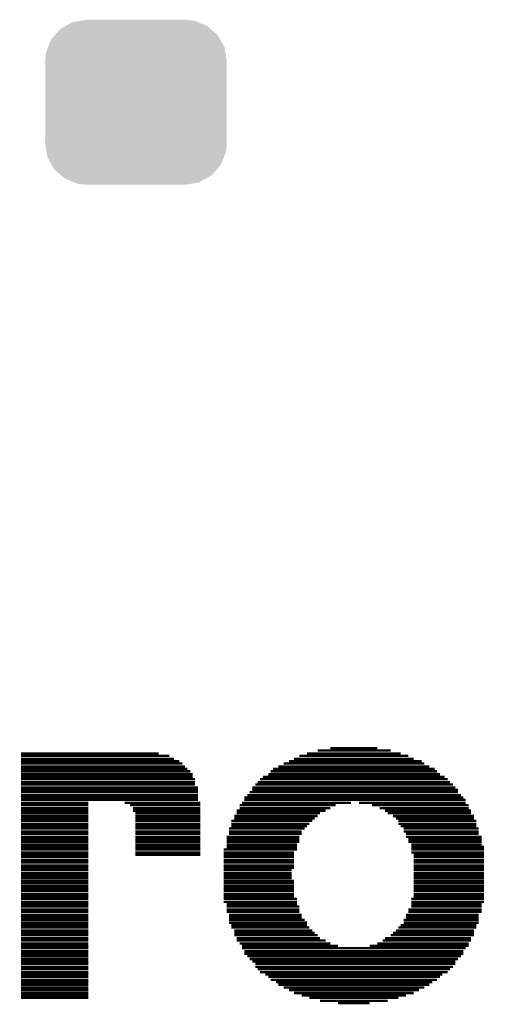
# Model space of a CAD drawing. Extents: x -9 to 122, y -9 to 65.
# Tile 137 of 256: x 45.49 to 47.47, y 32.83 to 37.03. Entities that reach past the tile are written whole.
import ezdxf

# ---------------------------------------------------------------- set-up
doc = ezdxf.new("R2010")
doc.units = 0
doc.layers.get('0').update_dxf_attribs({"linetype": 'CONTINUOUS'})
doc.layers.add('CLICKER_4_FOR_R7FA4M2A_V100_GTO', color=12, linetype='CONTINUOUS')
doc.layers.add('CLICKER_4_FOR_R7FA4M2A_V100_GTS', color=13, linetype='CONTINUOUS')

# ---------------------------------------------------------------- blocks, each defined once
blk = doc.blocks.new('CUSTOM_171')
for points in [[(-0.298526, 0.325596), (-0.268438, 0.342124), (0.30335, 0.325596), (0.2622, 0.342124)], [(-0.268438, 0.342124), (-0.233628, 0.347838), (0.2622, 0.342124), (0.247972, 0.347838)], [(-0.233628, 0.347838), (-0.20955, 0.35179), (0.247972, 0.347838), (0.20955, 0.35179)], [(-0.34504, 0.286174), (-0.320744, 0.31339), (0.348152, 0.286174), (0.317222, 0.31339)], [(-0.320744, 0.31339), (-0.298526, 0.325596), (0.317222, 0.31339), (0.30335, 0.325596)], [(-0.37475, 0.234078), (-0.360486, 0.26887), (0.377262, 0.234078), (0.357822, 0.26887)], [(-0.360486, 0.26887), (-0.34504, 0.286174), (0.357822, 0.26887), (0.348152, 0.286174)], [(-0.38735, 0.17526), (-0.383124, 0.213652), (0.38735, 0.17526), (0.380766, 0.213652)], [(-0.383124, 0.213652), (-0.37475, 0.234078), (0.380766, 0.213652), (0.377262, 0.234078)], [(-0.38608, 0.154124), (-0.38735, 0.17526), (0.38608, 0.154124), (0.38735, 0.17526)], [(-0.38608, -0.154124), (-0.38608, 0.154124), (0.38608, -0.154124), (0.38608, 0.154124)], [(-0.38735, -0.17526), (-0.38608, -0.154124), (0.38735, -0.17526), (0.38608, -0.154124)], [(-0.380764, -0.213652), (-0.38735, -0.17526), (0.383124, -0.213652), (0.38735, -0.17526)], [(-0.377262, -0.234078), (-0.380764, -0.213652), (0.374748, -0.234078), (0.383124, -0.213652)], [(-0.35782, -0.26887), (-0.377262, -0.234078), (0.360486, -0.26887), (0.374748, -0.234078)], [(-0.348152, -0.286174), (-0.35782, -0.26887), (0.345038, -0.286174), (0.360486, -0.26887)], [(-0.31722, -0.31339), (-0.348152, -0.286174), (0.320744, -0.31339), (0.345038, -0.286174)], [(-0.30335, -0.325596), (-0.31722, -0.31339), (0.298524, -0.325596), (0.320744, -0.31339)], [(-0.262198, -0.342124), (-0.30335, -0.325596), (0.268438, -0.342124), (0.298524, -0.325596)], [(-0.247972, -0.347838), (-0.262198, -0.342124), (0.233626, -0.347838), (0.268438, -0.342124)], [(-0.20955, -0.35179), (-0.247972, -0.347838), (0.20955, -0.35179), (0.233626, -0.347838)]]:
    blk.add_solid(points)

msp = doc.modelspace()

# ---------------------------------------------------------------- linework, layer by layer
at = {"layer": 'CLICKER_4_FOR_R7FA4M2A_V100_GTO', "const_width": 0.01016}
for points in [[(46.75632, 33.91408), (47.0662, 33.91408)], [(46.80966, 33.92424), (47.01032, 33.92424)], [(45.4914, 33.90138), (46.07814, 33.90138)], [(45.4914, 33.89122), (46.12386, 33.89122)], [(45.4914, 33.87852), (46.14418, 33.87852)], [(45.4914, 33.86836), (46.16704, 33.86836)], [(46.6344, 33.86836), (47.19828, 33.86836)], [(46.65472, 33.87852), (47.16526, 33.87852)], [(46.67758, 33.89122), (47.1424, 33.89122)], [(46.7106, 33.90138), (47.10938, 33.90138)], [(45.4914, 33.8582), (46.17974, 33.8582)], [(45.4914, 33.8455), (46.1899, 33.8455)], [(45.4914, 33.83534), (46.20006, 33.83534)], [(46.56582, 33.83534), (47.25416, 33.83534)], [(46.58868, 33.8455), (47.2313, 33.8455)], [(46.61154, 33.8582), (47.21098, 33.8582)], [(45.4914, 33.82518), (46.21276, 33.82518)], [(45.4914, 33.81248), (46.22292, 33.81248)], [(45.4914, 33.80232), (46.22292, 33.80232)], [(45.4914, 33.79216), (46.23308, 33.79216)], [(46.50994, 33.79216), (47.31004, 33.79216)], [(46.52264, 33.80232), (47.29734, 33.80232)], [(46.5455, 33.81248), (47.27702, 33.81248)], [(46.55566, 33.82518), (47.26432, 33.82518)], [(45.4914, 33.77946), (46.23308, 33.77946)], [(45.4914, 33.7693), (46.23308, 33.7693)], [(45.4914, 33.7566), (46.24578, 33.7566)], [(45.4914, 33.74644), (46.24578, 33.74644)], [(46.47692, 33.7566), (47.34306, 33.7566)], [(46.47692, 33.74644), (47.35322, 33.74644)], [(46.48962, 33.7693), (47.3329, 33.7693)], [(46.49978, 33.77946), (47.3202, 33.77946)], [(45.4914, 33.73628), (46.24578, 33.73628)], [(45.4914, 33.72358), (46.24578, 33.72358)], [(45.4914, 33.71342), (46.24578, 33.71342)], [(45.4914, 33.70326), (46.24578, 33.70326)], [(46.4439, 33.71342), (47.37608, 33.71342)], [(46.4439, 33.70326), (47.38624, 33.70326)], [(46.4566, 33.72358), (47.36592, 33.72358)], [(46.46676, 33.73628), (47.35322, 33.73628)], [(45.4914, 33.69056), (45.77842, 33.69056)], [(45.4914, 33.6804), (45.77842, 33.6804)], [(45.4914, 33.6677), (45.77842, 33.6677)], [(45.93336, 33.69056), (46.25594, 33.69056)], [(45.95622, 33.6804), (46.25594, 33.6804)], [(45.96892, 33.6677), (46.25594, 33.6677)], [(46.42358, 33.6804), (46.83252, 33.6804)], [(46.42358, 33.6677), (46.80966, 33.6677)], [(46.43374, 33.69056), (46.89856, 33.69056)], [(46.93158, 33.69056), (47.38624, 33.69056)], [(46.98746, 33.6804), (47.39894, 33.6804)], [(47.02048, 33.6677), (47.39894, 33.6677)], [(45.4914, 33.65754), (45.77842, 33.65754)], [(45.4914, 33.64738), (45.77842, 33.64738)], [(45.4914, 33.63468), (45.77842, 33.63468)], [(45.4914, 33.62452), (45.77842, 33.62452)], [(45.96892, 33.65754), (46.25594, 33.65754)], [(45.97908, 33.64738), (46.25594, 33.64738)], [(45.97908, 33.63468), (46.25594, 33.63468)], [(45.97908, 33.62452), (46.25594, 33.62452)], [(46.40072, 33.63468), (46.75632, 33.63468)], [(46.40072, 33.62452), (46.74362, 33.62452)], [(46.41088, 33.65754), (46.78934, 33.65754)], [(46.41088, 33.64738), (46.76648, 33.64738)], [(47.04334, 33.65754), (47.4091, 33.65754)], [(47.0535, 33.64738), (47.4091, 33.64738)], [(47.07636, 33.63468), (47.4218, 33.63468)], [(47.08906, 33.62452), (47.4218, 33.62452)], [(45.4914, 33.61436), (45.77842, 33.61436)], [(45.4914, 33.60166), (45.77842, 33.60166)], [(45.4914, 33.5915), (45.77842, 33.5915)], [(45.4914, 33.58134), (45.77842, 33.58134)], [(45.97908, 33.61436), (46.25594, 33.61436)], [(45.97908, 33.60166), (46.25594, 33.60166)], [(45.97908, 33.5915), (46.25594, 33.5915)], [(45.97908, 33.58134), (46.25594, 33.58134)], [(46.37786, 33.58134), (46.70044, 33.58134)], [(46.38802, 33.61436), (46.73346, 33.61436)], [(46.38802, 33.60166), (46.72076, 33.60166)], [(46.38802, 33.5915), (46.7106, 33.5915)], [(47.09922, 33.61436), (47.43196, 33.61436)], [(47.09922, 33.60166), (47.43196, 33.60166)], [(47.10938, 33.5915), (47.43196, 33.5915)], [(47.12208, 33.58134), (47.44212, 33.58134)], [(45.4914, 33.56864), (45.77842, 33.56864)], [(45.4914, 33.55848), (45.77842, 33.55848)], [(45.4914, 33.54578), (45.77842, 33.54578)], [(45.4914, 33.53562), (45.77842, 33.53562)], [(45.97908, 33.56864), (46.25594, 33.56864)], [(45.97908, 33.55848), (46.25594, 33.55848)], [(45.97908, 33.54578), (46.25594, 33.54578)], [(45.97908, 33.53562), (46.25594, 33.53562)], [(46.3677, 33.54578), (46.67758, 33.54578)], [(46.3677, 33.53562), (46.67758, 33.53562)], [(46.37786, 33.56864), (46.68774, 33.56864)], [(46.37786, 33.55848), (46.68774, 33.55848)], [(47.12208, 33.56864), (47.44212, 33.56864)], [(47.13224, 33.55848), (47.44212, 33.55848)], [(47.13224, 33.54578), (47.45482, 33.54578)], [(47.1424, 33.53562), (47.45482, 33.53562)], [(45.4914, 33.52546), (45.77842, 33.52546)], [(45.4914, 33.51276), (45.77842, 33.51276)], [(45.4914, 33.5026), (45.77842, 33.5026)], [(45.4914, 33.49244), (45.77842, 33.49244)], [(45.97908, 33.52546), (46.25594, 33.52546)], [(45.97908, 33.51276), (46.25594, 33.51276)], [(45.97908, 33.5026), (46.25594, 33.5026)], [(45.97908, 33.49244), (46.25594, 33.49244)], [(46.355, 33.49244), (46.66742, 33.49244)], [(46.3677, 33.52546), (46.67758, 33.52546)], [(46.3677, 33.51276), (46.66742, 33.51276)], [(46.3677, 33.5026), (46.66742, 33.5026)], [(47.1424, 33.52546), (47.45482, 33.52546)], [(47.1551, 33.51276), (47.45482, 33.51276)], [(47.1551, 33.5026), (47.46498, 33.5026)], [(47.1551, 33.49244), (47.46498, 33.49244)], [(45.4914, 33.47974), (45.77842, 33.47974)], [(45.4914, 33.46958), (45.77842, 33.46958)], [(45.4914, 33.45942), (45.77842, 33.45942)], [(45.97908, 33.47974), (46.25594, 33.47974)], [(45.97908, 33.46958), (46.25594, 33.46958)], [(46.355, 33.47974), (46.65472, 33.47974)], [(46.355, 33.46958), (46.65472, 33.46958)], [(46.355, 33.45942), (46.65472, 33.45942)], [(47.1551, 33.47974), (47.46498, 33.47974)], [(47.16526, 33.46958), (47.46498, 33.46958)], [(47.16526, 33.45942), (47.46498, 33.45942)], [(45.4914, 33.44672), (45.77842, 33.44672)], [(45.4914, 33.43656), (45.77842, 33.43656)], [(45.4914, 33.42386), (45.77842, 33.42386)], [(45.4914, 33.4137), (45.77842, 33.4137)], [(46.355, 33.44672), (46.65472, 33.44672)], [(46.355, 33.43656), (46.65472, 33.43656)], [(46.355, 33.42386), (46.65472, 33.42386)], [(46.355, 33.4137), (46.65472, 33.4137)], [(47.16526, 33.44672), (47.46498, 33.44672)], [(47.16526, 33.43656), (47.46498, 33.43656)], [(47.16526, 33.42386), (47.46498, 33.42386)], [(47.16526, 33.4137), (47.46498, 33.4137)], [(45.4914, 33.40354), (45.77842, 33.40354)], [(45.4914, 33.39084), (45.77842, 33.39084)], [(45.4914, 33.38068), (45.77842, 33.38068)], [(45.4914, 33.37052), (45.77842, 33.37052)], [(46.355, 33.40354), (46.64456, 33.40354)], [(46.355, 33.39084), (46.64456, 33.39084)], [(46.355, 33.38068), (46.64456, 33.38068)], [(46.355, 33.37052), (46.64456, 33.37052)], [(47.16526, 33.40354), (47.46498, 33.40354)], [(47.16526, 33.39084), (47.46498, 33.39084)], [(47.16526, 33.38068), (47.46498, 33.38068)], [(47.16526, 33.37052), (47.46498, 33.37052)], [(45.4914, 33.35782), (45.77842, 33.35782)], [(45.4914, 33.34766), (45.77842, 33.34766)], [(45.4914, 33.33496), (45.77842, 33.33496)], [(45.4914, 33.3248), (45.77842, 33.3248)], [(46.355, 33.35782), (46.65472, 33.35782)], [(46.355, 33.34766), (46.65472, 33.34766)], [(46.355, 33.33496), (46.65472, 33.33496)], [(46.355, 33.3248), (46.65472, 33.3248)], [(47.16526, 33.35782), (47.46498, 33.35782)], [(47.16526, 33.34766), (47.46498, 33.34766)], [(47.16526, 33.33496), (47.46498, 33.33496)], [(47.16526, 33.3248), (47.46498, 33.3248)], [(45.4914, 33.31464), (45.77842, 33.31464)], [(45.4914, 33.30194), (45.77842, 33.30194)], [(45.4914, 33.29178), (45.77842, 33.29178)], [(45.4914, 33.28162), (45.77842, 33.28162)], [(46.355, 33.31464), (46.65472, 33.31464)], [(46.355, 33.30194), (46.65472, 33.30194)], [(46.355, 33.29178), (46.65472, 33.29178)], [(46.355, 33.28162), (46.66742, 33.28162)], [(47.1551, 33.28162), (47.46498, 33.28162)], [(47.16526, 33.31464), (47.46498, 33.31464)], [(47.16526, 33.30194), (47.46498, 33.30194)], [(47.16526, 33.29178), (47.46498, 33.29178)], [(45.4914, 33.26892), (45.77842, 33.26892)], [(45.4914, 33.25876), (45.77842, 33.25876)], [(45.4914, 33.2486), (45.77842, 33.2486)], [(46.355, 33.26892), (46.66742, 33.26892)], [(46.3677, 33.25876), (46.66742, 33.25876)], [(46.3677, 33.2486), (46.67758, 33.2486)], [(47.1551, 33.26892), (47.46498, 33.26892)], [(47.1551, 33.25876), (47.45482, 33.25876)], [(47.1551, 33.2486), (47.45482, 33.2486)], [(45.4914, 33.2359), (45.77842, 33.2359)], [(45.4914, 33.22574), (45.77842, 33.22574)], [(45.4914, 33.21304), (45.77842, 33.21304)], [(45.4914, 33.20288), (45.77842, 33.20288)], [(46.3677, 33.2359), (46.67758, 33.2359)], [(46.3677, 33.22574), (46.67758, 33.22574)], [(46.37786, 33.21304), (46.68774, 33.21304)], [(46.37786, 33.20288), (46.68774, 33.20288)], [(47.13224, 33.21304), (47.44212, 33.21304)], [(47.13224, 33.20288), (47.44212, 33.20288)], [(47.1424, 33.2359), (47.45482, 33.2359)], [(47.1424, 33.22574), (47.45482, 33.22574)], [(45.4914, 33.19272), (45.77842, 33.19272)], [(45.4914, 33.18002), (45.77842, 33.18002)], [(45.4914, 33.16986), (45.77842, 33.16986)], [(45.4914, 33.1597), (45.77842, 33.1597)], [(46.37786, 33.19272), (46.70044, 33.19272)], [(46.37786, 33.18002), (46.7106, 33.18002)], [(46.38802, 33.16986), (46.7106, 33.16986)], [(46.38802, 33.1597), (46.72076, 33.1597)], [(47.09922, 33.1597), (47.43196, 33.1597)], [(47.10938, 33.16986), (47.43196, 33.16986)], [(47.12208, 33.19272), (47.44212, 33.19272)], [(47.12208, 33.18002), (47.44212, 33.18002)], [(45.4914, 33.147), (45.77842, 33.147)], [(45.4914, 33.13684), (45.77842, 33.13684)], [(45.4914, 33.12668), (45.77842, 33.12668)], [(45.4914, 33.11398), (45.77842, 33.11398)], [(46.40072, 33.147), (46.73346, 33.147)], [(46.40072, 33.13684), (46.74362, 33.13684)], [(46.40072, 33.12668), (46.75632, 33.12668)], [(46.41088, 33.11398), (46.76648, 33.11398)], [(47.04334, 33.11398), (47.4091, 33.11398)], [(47.0662, 33.12668), (47.4218, 33.12668)], [(47.07636, 33.13684), (47.4218, 33.13684)], [(47.08906, 33.147), (47.4218, 33.147)], [(45.4914, 33.10382), (45.77842, 33.10382)], [(45.4914, 33.09112), (45.77842, 33.09112)], [(45.4914, 33.08096), (45.77842, 33.08096)], [(45.4914, 33.0708), (45.77842, 33.0708)], [(46.41088, 33.10382), (46.78934, 33.10382)], [(46.42358, 33.09112), (46.80966, 33.09112)], [(46.43374, 33.08096), (46.84268, 33.08096)], [(46.43374, 33.0708), (47.38624, 33.0708)], [(46.9773, 33.08096), (47.39894, 33.08096)], [(47.01032, 33.09112), (47.39894, 33.09112)], [(47.03318, 33.10382), (47.4091, 33.10382)], [(45.4914, 33.0581), (45.77842, 33.0581)], [(45.4914, 33.04794), (45.77842, 33.04794)], [(45.4914, 33.03778), (45.77842, 33.03778)], [(46.4439, 33.0581), (47.37608, 33.0581)], [(46.4439, 33.04794), (47.37608, 33.04794)], [(46.4566, 33.03778), (47.36592, 33.03778)], [(45.4914, 33.02508), (45.77842, 33.02508)], [(45.4914, 33.01492), (45.77842, 33.01492)], [(45.4914, 33.00476), (45.77842, 33.00476)], [(45.4914, 32.99206), (45.77842, 32.99206)], [(46.46676, 33.02508), (47.35322, 33.02508)], [(46.47692, 33.01492), (47.34306, 33.01492)], [(46.48962, 33.00476), (47.34306, 33.00476)], [(46.48962, 32.99206), (47.3329, 32.99206)], [(45.4914, 32.9819), (45.77842, 32.9819)], [(45.4914, 32.9692), (45.77842, 32.9692)], [(45.4914, 32.95904), (45.77842, 32.95904)], [(45.4914, 32.94888), (45.77842, 32.94888)], [(46.49978, 32.9819), (47.3202, 32.9819)], [(46.50994, 32.9692), (47.31004, 32.9692)], [(46.5328, 32.95904), (47.28718, 32.95904)], [(46.5455, 32.94888), (47.27702, 32.94888)], [(45.4914, 32.93618), (45.77842, 32.93618)], [(45.4914, 32.92602), (45.77842, 32.92602)], [(45.4914, 32.91586), (45.77842, 32.91586)], [(45.4914, 32.90316), (45.77842, 32.90316)], [(46.55566, 32.93618), (47.26432, 32.93618)], [(46.57852, 32.92602), (47.244, 32.92602)], [(46.58868, 32.91586), (47.2313, 32.91586)], [(46.61154, 32.90316), (47.21098, 32.90316)], [(45.4914, 32.893), (45.77842, 32.893)], [(45.4914, 32.8803), (45.77842, 32.8803)], [(45.4914, 32.87014), (45.77842, 32.87014)], [(46.6344, 32.893), (47.18812, 32.893)], [(46.65472, 32.8803), (47.16526, 32.8803)], [(46.68774, 32.87014), (47.13224, 32.87014)], [(45.4914, 32.85998), (45.77842, 32.85998)], [(46.72076, 32.85998), (47.09922, 32.85998)], [(46.76648, 32.84728), (47.0535, 32.84728)], [(46.84268, 32.83712), (46.9773, 32.83712)]]:
    msp.add_lwpolyline(points, dxfattribs=at)

# ---------------------------------------------------------------- block references
at = {"layer": 'CLICKER_4_FOR_R7FA4M2A_V100_GTS'}
msp.add_blockref('CUSTOM_171', (45.98162, 36.6776), dxfattribs=at)

doc.saveas('drawing.dxf')
